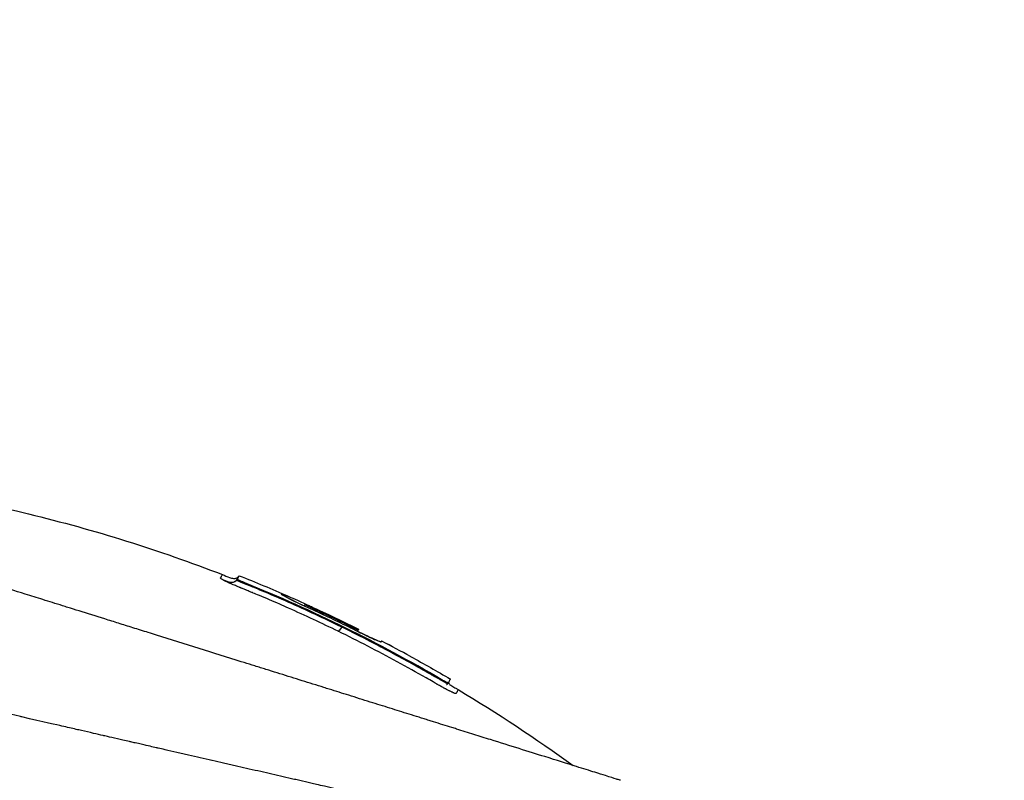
# Model space of a CAD drawing. Header units: millimetres. Extents: x 0 to 4378, y 0 to 2397.
# Tile 188 of 256: x 1619 to 1697, y 713 to 773. Entities that reach past the tile are written whole.
import ezdxf

# ---------------------------------------------------------------- set-up
doc = ezdxf.new("R2010")
doc.units = ezdxf.units.MM
doc.header["$LTSCALE"] = 0.2
doc.styles.add('Rainbow-4.0 Style', font='malgunsl.ttf')
doc.styles.add('Rainbow-5.0 Style', font='malgunsl.ttf')
doc.dimstyles.new('Rainbow-4.0 Style', dxfattribs={"dimtxt": 3.5, "dimasz": 2.5, "dimexe": 1, "dimexo": 1, "dimgap": 1, "dimtad": 1, "dimdsep": 46, "dimtxsty": 'Rainbow-4.0 Style', "dimcen": 0, "dimclrd": 251, "dimclre": 251, "dimclrt": 7, "dimazin": 3, "dimtp": 0.1, "dimtm": 0.1, "dimtfac": 0.61, "dimtmove": 0, "dimatfit": 3, "dimfxl": 1, "dimlwd": -1, "dimlwe": -1, "dimarcsym": 1})
doc.dimstyles.new('Rainbow-5.0 Style', dxfattribs={"dimtxt": 4.5, "dimasz": 2.5, "dimexe": 1, "dimexo": 1, "dimgap": 1, "dimtad": 1, "dimdsep": 46, "dimtxsty": 'Rainbow-5.0 Style', "dimcen": 0, "dimclrd": 251, "dimclre": 251, "dimclrt": 7, "dimazin": 3, "dimtp": 0.1, "dimtm": 0.1, "dimtfac": 0.61, "dimtmove": 0, "dimatfit": 3, "dimfxl": 1, "dimlwd": -1, "dimlwe": -1, "dimarcsym": 1})

# ---------------------------------------------------------------- blocks, each defined once
blk = doc.blocks.new('A$Ce9bf501b')
for p, q in [((24.188, 228.895), (24.115, 228.822)), ((24.33, 229.174), (24.258, 229.101)), ((24.759, 228.618), (24.707, 228.565)), ((29.523, 226.95), (29.391, 226.818)), ((29.878, 226.591), (29.953, 226.665)), ((33.658, 224.908), (33.571, 224.821)), ((33.689, 224.969), (33.689, 224.97)), ((35.07, 223.772), (35.07, 223.772)), ((35.514, 224.037), (35.452, 223.975)), ((35.514, 224.037), (35.452, 223.975)), ((35.482, 223.975), (35.48, 223.973)), ((37.776, 222.833), (37.772, 222.829)), ((37.776, 222.833), (37.773, 222.828)), ((40.125, 220.989), (40.175, 221.039)), ((40.687, 220.703), (40.744, 220.76))]:
    blk.add_line(p, q)
for centre, radius, start, end in [((-20.762, 116.138), 121.694, 61.24936, 62.45507), ((-20.761, 116.141), 121.689, 61.24844, 62.45484)]:
    blk.add_arc(centre, radius, start, end)
for points, knots in [([(-23.387, 237.408), (-12.937, 237.634), (-2.371, 236.489), (12.952, 232.777), (18.045, 231.183), (23.001, 229.266)], [0, 0, 0, 0, 3.135776, 3.135776, 4.729873, 4.729873, 4.729873, 4.729873]), ([(54.238, 213.113), (54.239, 213.113), (54.239, 213.113), (54.163, 213.137), (54.118, 213.151), (54.022, 213.182), (53.977, 213.196), (53.729, 213.274), (53.443, 213.363), (52.833, 213.554), (52.553, 213.641), (51.818, 213.872), (51.336, 214.023), (50.068, 214.42), (49.236, 214.68), (47.057, 215.362), (45.631, 215.809), (43.618, 216.438), (43.184, 216.574), (42.515, 216.784), (42.291, 216.854), (41.839, 216.995), (41.61, 217.067), (41.259, 217.177), (41.14, 217.214), (40.781, 217.326), (40.543, 217.401), (40.065, 217.551), (39.826, 217.626), (39.464, 217.739), (39.343, 217.777), (39.093, 217.855), (38.964, 217.895), (38.706, 217.976), (38.577, 218.016), (38.185, 218.139), (37.917, 218.223), (37.41, 218.382), (37.16, 218.46), (36.659, 218.617), (36.41, 218.695), (35.649, 218.933), (35.131, 219.095), (34.053, 219.432), (33.486, 219.61), (32.418, 219.944), (31.92, 220.1), (31.251, 220.309), (31.11, 220.353), (30.402, 220.575), (29.833, 220.753), (28.969, 221.023), (28.679, 221.114), (28.102, 221.295), (27.812, 221.386), (27.23, 221.568), (26.942, 221.658), (26.503, 221.795), (26.354, 221.842), (26.063, 221.933), (25.922, 221.977), (25.628, 222.069), (25.481, 222.115), (25.06, 222.247), (24.773, 222.337), (22.3, 223.111), (20.067, 223.809), (17.613, 224.577), (17.405, 224.642), (16.988, 224.773), (16.784, 224.836), (16.383, 224.962), (16.185, 225.024), (15.794, 225.146), (15.603, 225.206), (15.224, 225.325), (15.035, 225.384), (14.495, 225.553), (14.134, 225.666), (13.094, 225.992), (12.408, 226.206), (11.463, 226.502), (11.17, 226.593), (10.74, 226.728), (10.603, 226.771), (10.198, 226.898), (9.932, 226.981), (9.417, 227.142), (9.17, 227.219), (8.458, 227.442), (7.995, 227.587), (6.726, 227.984), (5.925, 228.235), (4.535, 228.67), (3.943, 228.855), (2.476, 229.314), (1.606, 229.586), (0.321, 229.988), (-0.104, 230.121), (-0.737, 230.319), (-0.947, 230.385), (-1.26, 230.483), (-1.364, 230.515), (-1.52, 230.564), (-1.572, 230.58), (-1.65, 230.605), (-1.676, 230.613), (-1.728, 230.629), (-1.754, 230.637), (-1.78, 230.645)], [0.000492, 0.000492, 0.000492, 0.000492, 0.070477, 0.070477, 0.116784, 0.116784, 0.147598, 0.147598, 0.270163, 0.270163, 0.35129, 0.35129, 0.459378, 0.459378, 0.603543, 0.603543, 0.795477, 0.795477, 0.846759, 0.846759, 0.872247, 0.872247, 0.897546, 0.897546, 0.910816, 0.910816, 0.936058, 0.936058, 0.961053, 0.961053, 0.973407, 0.973407, 0.986612, 0.986612, 0.999925, 0.999925, 1.026343, 1.026343, 1.051465, 1.051465, 1.076258, 1.076258, 1.125243, 1.125243, 1.177878, 1.177878, 1.224985, 1.224985, 1.237745, 1.237745, 1.287061, 1.287061, 1.311764, 1.311764, 1.336615, 1.336615, 1.361333, 1.361333, 1.372959, 1.372959, 1.384222, 1.384222, 1.395507, 1.395507, 1.41867, 1.41867, 1.596072, 1.596072, 1.612752, 1.612752, 1.628768, 1.628768, 1.644172, 1.644172, 1.659003, 1.659003, 1.673475, 1.673475, 1.702106, 1.702106, 1.756638, 1.756638, 1.781274, 1.781274, 1.792708, 1.792708, 1.814679, 1.814679, 1.835454, 1.835454, 1.874477, 1.874477, 1.942807, 1.942807, 1.994085, 1.994085, 2.070998, 2.070998, 2.109452, 2.109452, 2.128666, 2.128666, 2.138273, 2.138273, 2.143077, 2.143077, 2.145479, 2.145479, 2.147874, 2.147874, 2.147874, 2.147874]), ([(23.09, 228.824), (23.077, 228.83), (23.065, 228.837), (23.053, 228.843), (23.047, 228.846), (23.042, 228.85), (23.036, 228.853), (23.03, 228.856), (23.025, 228.859), (23.019, 228.862), (23.014, 228.865), (23.009, 228.868), (23.004, 228.871), (22.999, 228.874), (22.994, 228.876), (22.989, 228.879), (22.979, 228.885), (22.97, 228.89), (22.961, 228.896), (22.926, 228.917), (22.899, 228.935), (22.882, 228.95), (22.864, 228.964), (22.856, 228.975), (22.857, 228.983), (22.857, 228.985), (22.858, 228.986), (22.858, 228.988), (22.859, 228.989), (22.86, 228.991), (22.861, 228.993), (22.863, 228.996), (22.864, 228.999), (22.866, 229.002), (22.879, 229.027), (22.891, 229.05), (22.902, 229.072), (22.924, 229.115), (22.942, 229.15), (22.957, 229.179), (22.971, 229.208), (22.982, 229.229), (22.99, 229.244), (22.997, 229.258), (23.001, 229.266), (23.001, 229.266)], [-1, -1, -1, -1, -0.9989185, -0.9989185, -0.9989185, -0.9983778, -0.9983778, -0.9983778, -0.9978371, -0.9978371, -0.9978371, -0.9972963, -0.9972963, -0.9972963, -0.9967556, -0.9967556, -0.9967556, -0.9956741, -0.9956741, -0.9956741, -0.9913482, -0.9913482, -0.9913482, -0.9870224, -0.9870224, -0.9870224, -0.9859409, -0.9859409, -0.9859409, -0.9848594, -0.9848594, -0.9848594, -0.9826965, -0.9826965, -0.9826965, -0.965393, -0.965393, -0.965393, -0.930786, -0.930786, -0.930786, -0.896179, -0.896179, -0.896179, -0.8616263, -0.8616263, -0.8616263, -0.8616263]), ([(23.001, 229.266), (23.001, 229.266), (23.001, 229.266), (23.001, 229.266), (23.001, 229.266), (23.001, 229.266), (23.001, 229.266)], [-0.8616263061, -0.8616263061, -0.8616263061, -0.8616263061, -0.8615719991, -0.8615719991, -0.8615719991, -0.8610215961, -0.8610215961, -0.8610215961, -0.8610215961]), ([(23.001, 229.266), (23.193, 229.192), (23.379, 229.104), (23.672, 229.003), (23.775, 228.974), (23.942, 228.963), (24.006, 228.967), (24.121, 229.001), (24.175, 229.03), (24.233, 229.077), (24.246, 229.089), (24.258, 229.101)], [0, 0, 0, 0, 0.0615739, 0.0615739, 0.0930882, 0.0930882, 0.1117244, 0.1117244, 0.1291911, 0.1291911, 0.1343254, 0.1343254, 0.1343254, 0.1343254]), ([(32.098, 224.809), (30.81, 225.439), (29.51, 226.045), (28.2, 226.628), (27.949, 226.74), (27.72, 226.84), (27.516, 226.93), (27.183, 227.075), (26.914, 227.191), (26.707, 227.28), (26.085, 227.547), (25.659, 227.723), (25.432, 227.817), (25.346, 227.853), (25.265, 227.886), (25.191, 227.917), (25.141, 227.937), (25.107, 227.951), (25.018, 227.987), (24.969, 228.007), (24.91, 228.031), (24.841, 228.059), (24.836, 228.061), (24.831, 228.063), (24.826, 228.065), (24.738, 228.101), (24.661, 228.132), (24.596, 228.158), (24.564, 228.171), (24.535, 228.183), (24.509, 228.194), (24.495, 228.199), (24.476, 228.207), (24.452, 228.217), (24.44, 228.222), (24.427, 228.227), (24.413, 228.233), (24.403, 228.237), (24.392, 228.241), (24.381, 228.246), (24.373, 228.25), (24.363, 228.253), (24.354, 228.257), (24.34, 228.263), (24.325, 228.269), (24.311, 228.275), (24.274, 228.29), (24.235, 228.307), (24.195, 228.323), (24.151, 228.342), (24.094, 228.365), (24.027, 228.394), (23.977, 228.415), (23.92, 228.439), (23.859, 228.465), (23.818, 228.483), (23.782, 228.499), (23.749, 228.513), (23.738, 228.518), (23.726, 228.523), (23.716, 228.527), (23.704, 228.532), (23.693, 228.537), (23.683, 228.542), (23.658, 228.553), (23.636, 228.563), (23.618, 228.571), (23.589, 228.583), (23.569, 228.592), (23.557, 228.598), (23.536, 228.608), (23.515, 228.617), (23.493, 228.627), (23.429, 228.657), (23.364, 228.687), (23.3, 228.718), (23.29, 228.723), (23.28, 228.727), (23.271, 228.732), (23.232, 228.751), (23.201, 228.767), (23.175, 228.78), (23.13, 228.802), (23.104, 228.816), (23.09, 228.824)], [-1, -1, -1, -1, -0.571429, -0.571429, -0.571429, -0.517013, -0.517013, -0.517013, -0.428571, -0.428571, -0.428571, -0.285714, -0.285714, -0.285714, -0.251318, -0.251318, -0.251318, -0.22809, -0.22809, -0.22809, -0.215245, -0.215245, -0.215245, -0.214286, -0.214286, -0.214286, -0.190326, -0.190326, -0.190326, -0.178571, -0.178571, -0.178571, -0.170079, -0.170079, -0.170079, -0.165897, -0.165897, -0.165897, -0.16301, -0.16301, -0.16301, -0.160714, -0.160714, -0.160714, -0.15572, -0.15572, -0.15572, -0.142857, -0.142857, -0.142857, -0.122369, -0.122369, -0.122369, -0.107143, -0.107143, -0.107143, -0.098661, -0.098661, -0.098661, -0.095602, -0.095602, -0.095602, -0.092244, -0.092244, -0.092244, -0.084114, -0.084114, -0.084114, -0.071429, -0.071429, -0.071429, -0.062578, -0.062578, -0.062578, -0.035714, -0.035714, -0.035714, -0.032876, -0.032876, -0.032876, -0.020946, -0.020946, -0.020946, 0, 0, 0, 0]), ([(24.128, 228.805), (24.123, 228.808), (24.119, 228.811), (24.117, 228.814), (24.116, 228.815), (24.115, 228.817), (24.115, 228.818), (24.114, 228.819), (24.114, 228.82), (24.115, 228.821), (24.115, 228.821), (24.115, 228.822), (24.115, 228.822)], [0.0000001, 0.0000001, 0.0000001, 0.0000001, 0.4648523, 0.4648523, 0.4648523, 0.6972784, 0.6972784, 0.6972784, 0.9297046, 0.9297046, 0.9297046, 0.9999999, 0.9999999, 0.9999999, 0.9999999]), ([(24.115, 228.822), (24.115, 228.822), (24.115, 228.823), (24.116, 228.823), (24.116, 228.824), (24.116, 228.825), (24.117, 228.826), (24.118, 228.827), (24.118, 228.828), (24.119, 228.83), (24.122, 228.836), (24.125, 228.841), (24.128, 228.847), (24.131, 228.853), (24.133, 228.858), (24.136, 228.864), (24.137, 228.865), (24.138, 228.866), (24.138, 228.868), (24.139, 228.869), (24.14, 228.87), (24.14, 228.872), (24.142, 228.874), (24.143, 228.877), (24.144, 228.88), (24.155, 228.9), (24.165, 228.92), (24.174, 228.938), (24.193, 228.974), (24.208, 229.004), (24.22, 229.028), (24.233, 229.052), (24.242, 229.07), (24.248, 229.082), (24.254, 229.094), (24.257, 229.101), (24.258, 229.101), (24.258, 229.101), (24.258, 229.101), (24.258, 229.101)], [0, 0, 0, 0, 0.0013857, 0.0013857, 0.0013857, 0.0033723, 0.0033723, 0.0033723, 0.0073454, 0.0073454, 0.0073454, 0.0232379, 0.0232379, 0.0232379, 0.0391303, 0.0391303, 0.0391303, 0.0431034, 0.0431034, 0.0431034, 0.0470765, 0.0470765, 0.0470765, 0.0550227, 0.0550227, 0.0550227, 0.1185925, 0.1185925, 0.1185925, 0.2457321, 0.2457321, 0.2457321, 0.3728716, 0.3728716, 0.3728716, 0.5000112, 0.5000112, 0.5000112, 0.5023962, 0.5023962, 0.5023962, 0.5023962]), ([(24.707, 228.565), (24.698, 228.568), (24.69, 228.572), (24.682, 228.575), (24.66, 228.584), (24.638, 228.593), (24.616, 228.602), (24.571, 228.62), (24.527, 228.637), (24.485, 228.653), (24.401, 228.686), (24.322, 228.717), (24.259, 228.743), (24.228, 228.756), (24.2, 228.768), (24.178, 228.778), (24.156, 228.788), (24.139, 228.797), (24.128, 228.805)], [0, 0, 0, 0, 0.0317634, 0.0317634, 0.0317634, 0.1197849, 0.1197849, 0.1197849, 0.2958279, 0.2958279, 0.2958279, 0.647914, 0.647914, 0.647914, 0.823957, 0.823957, 0.823957, 0.9999999, 0.9999999, 0.9999999, 0.9999999]), ([(24.759, 228.618), (24.688, 228.647), (24.617, 228.676), (24.478, 228.737), (24.411, 228.767), (24.303, 228.819), (24.261, 228.841), (24.216, 228.868), (24.204, 228.876), (24.189, 228.888), (24.186, 228.892), (24.188, 228.895)], [-0.09630603, -0.09630603, -0.09630603, -0.09630603, -0.07320762, -0.07320762, -0.04828154, -0.04828154, -0.02519492, -0.02519492, -0.01231734, -0.01231734, -0.000001, -0.000001, -0.000001, -0.000001]), ([(24.188, 228.895), (24.283, 229.08), (24.33, 229.174), (24.33, 229.174), (24.33, 229.174), (24.33, 229.174), (24.33, 229.174)], [0, 0, 0, 0, 0.5021852, 0.5021852, 0.5021852, 0.5022174, 0.5022174, 0.5022174, 0.5022174]), ([(23.473, 228.699), (23.476, 228.698), (23.486, 228.695), (23.507, 228.689), (23.525, 228.684), (23.597, 228.666), (23.653, 228.655), (23.766, 228.651), (23.824, 228.656), (23.909, 228.682), (23.937, 228.693), (23.974, 228.712), (23.984, 228.718), (23.998, 228.726), (24.002, 228.728), (24.008, 228.733), (24.011, 228.734), (24.014, 228.736), (24.014, 228.737), (24.014, 228.737), (24.014, 228.737), (24.014, 228.737), (24.015, 228.737), (24.015, 228.737), (24.015, 228.737), (24.015, 228.737)], [0.03523041, 0.03523041, 0.03523041, 0.03523041, 0.03691206, 0.03691206, 0.04399622, 0.04399622, 0.06530593, 0.06530593, 0.08525013, 0.08525013, 0.09480689, 0.09480689, 0.09840194, 0.09840194, 0.09974916, 0.09974916, 0.10075954, 0.10075954, 0.10085425, 0.10085425, 0.10089115, 0.10089115, 0.10090959, 0.10090959, 0.10091363, 0.10091363, 0.10091363, 0.10091363]), ([(32.41, 225.122), (31.024, 225.801), (29.625, 226.454), (28.213, 227.079), (27.508, 227.391), (26.799, 227.697), (26.087, 227.996), (25.909, 228.07), (25.731, 228.145), (25.553, 228.218), (25.508, 228.237), (25.464, 228.255), (25.419, 228.274), (25.397, 228.283), (25.374, 228.292), (25.352, 228.301), (25.33, 228.31), (25.308, 228.32), (25.285, 228.329), (25.196, 228.365), (25.107, 228.402), (25.017, 228.439), (24.928, 228.475), (24.839, 228.511), (24.749, 228.548), (24.738, 228.552), (24.727, 228.557), (24.716, 228.561), (24.713, 228.563), (24.71, 228.564), (24.707, 228.565)], [0, 0, 0, 0, 0.548701, 0.548701, 0.548701, 0.823051, 0.823051, 0.823051, 0.891639, 0.891639, 0.891639, 0.908786, 0.908786, 0.908786, 0.917359, 0.917359, 0.917359, 0.925933, 0.925933, 0.925933, 0.960226, 0.960226, 0.960226, 0.99452, 0.99452, 0.99452, 0.998807, 0.998807, 0.998807, 1, 1, 1, 1]), ([(40.175, 221.039), (37.728, 222.467), (35.237, 223.806), (30.096, 226.34), (27.449, 227.527), (24.759, 228.618)], [-1.719587, -1.719587, -1.719587, -1.719587, -0.870829, -0.870829, -0.000001, -0.000001, -0.000001, -0.000001]), ([(29.908, 226.578), (29.752, 226.649), (29.596, 226.721), (29.291, 226.864), (29.143, 226.934), (28.841, 227.078), (28.562, 227.213), (28.135, 227.427), (27.959, 227.517), (27.528, 227.758), (27.654, 227.74), (27.64, 227.776), (27.632, 227.782), (27.67, 227.778), (27.753, 227.744), (27.853, 227.703), (27.967, 227.655), (28.413, 227.458), (28.64, 227.357), (29.189, 227.109), (29.483, 226.976), (30.017, 226.731), (30.443, 226.535), (31.692, 225.952), (32.694, 225.468), (33.689, 224.97)], [-1.490546, -1.490546, -1.490546, -1.490546, -1.372171, -1.372171, -1.254036, -1.254036, -1.123299, -1.123299, -1.043679, -1.043679, -0.850826, -0.850826, -0.807838, -0.807838, -0.709589, -0.709589, -0.595224, -0.595224, -0.510831, -0.510831, -0.413449, -0.413449, -0.333919, -0.333919, 0, 0, 0, 0]), ([(27.64, 227.76), (27.64, 227.76), (27.64, 227.76), (27.64, 227.76), (27.64, 227.76), (27.635, 227.756), (27.631, 227.752), (27.627, 227.748)], [0, 0, 0, 0, 0.000012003, 0.000012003, 0.000062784, 0.000062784, 0.002840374, 0.002840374, 0.002840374, 0.002840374]), ([(28.271, 227.358), (28.288, 227.351), (28.304, 227.343), (28.321, 227.335), (28.423, 227.286), (28.534, 227.232), (28.651, 227.176), (28.709, 227.147), (28.77, 227.118), (28.831, 227.088), (28.893, 227.058), (28.956, 227.028), (29.02, 226.997), (29.099, 226.958), (29.181, 226.918), (29.264, 226.877)], [0.5180096, 0.5180096, 0.5180096, 0.5180096, 0.5367422, 0.5367422, 0.5367422, 0.6513142, 0.6513142, 0.6513142, 0.7086002, 0.7086002, 0.7086002, 0.7658861, 0.7658861, 0.7658861, 0.8372573, 0.8372573, 0.8372573, 0.8372573]), ([(29.953, 226.665), (29.829, 226.722), (29.712, 226.778), (29.583, 226.842), (29.549, 226.86), (29.504, 226.885), (29.494, 226.893), (29.496, 226.898), (29.498, 226.901), (29.501, 226.907), (29.503, 226.91), (29.507, 226.919), (29.51, 226.924), (29.514, 226.933), (29.516, 226.937), (29.52, 226.944), (29.521, 226.947), (29.523, 226.951), (29.535, 226.946), (29.583, 226.926), (29.618, 226.911), (29.75, 226.852), (29.868, 226.799), (30.07, 226.706), (30.147, 226.671), (30.302, 226.599), (30.38, 226.563), (30.612, 226.455), (30.767, 226.383), (31.231, 226.165), (31.54, 226.019), (32.156, 225.723), (32.464, 225.574), (32.924, 225.349), (33.077, 225.273), (33.383, 225.122), (33.536, 225.046), (33.689, 224.969)], [0, 0, 0, 0, 0.049586, 0.049586, 0.074046, 0.074046, 0.09857, 0.09857, 0.137167, 0.137167, 0.175764, 0.175764, 0.252958, 0.252958, 0.330152, 0.330152, 0.407345, 0.407345, 0.43188, 0.43188, 0.45635, 0.45635, 0.505944, 0.505944, 0.536823, 0.536823, 0.567702, 0.567702, 0.629461, 0.629461, 0.752975, 0.752975, 0.876487, 0.876487, 0.938244, 0.938244, 1, 1, 1, 1]), ([(33.088, 225.059), (32.562, 225.32), (32.034, 225.577), (30.973, 226.083), (30.442, 226.332), (29.908, 226.578)], [0.000001, 0.000001, 0.000001, 0.000001, 0.1762141, 0.1762141, 0.3524272, 0.3524272, 0.3524272, 0.3524272]), ([(33.689, 224.969), (33.688, 224.967), (33.687, 224.964), (33.685, 224.961), (33.683, 224.957), (33.681, 224.953), (33.678, 224.948), (33.675, 224.943), (33.672, 224.937), (33.669, 224.93), (33.667, 224.927), (33.666, 224.923), (33.664, 224.92), (33.662, 224.916), (33.66, 224.912), (33.658, 224.908), (33.657, 224.906), (33.644, 224.91), (33.62, 224.919), (33.596, 224.929), (33.561, 224.944), (33.518, 224.963), (33.43, 225.003), (33.313, 225.059), (33.19, 225.12), (32.923, 225.252), (32.654, 225.384), (32.385, 225.515), (32.116, 225.645), (31.847, 225.775), (31.577, 225.904), (31.307, 226.033), (31.037, 226.161), (30.766, 226.287), (30.631, 226.351), (30.495, 226.414), (30.36, 226.477), (30.292, 226.508), (30.224, 226.54), (30.156, 226.571), (30.088, 226.602), (30.02, 226.634), (29.953, 226.665)], [0, 0, 0, 0, 0.102758, 0.102758, 0.102758, 0.205514, 0.205514, 0.205514, 0.30827, 0.30827, 0.30827, 0.359648, 0.359648, 0.359648, 0.411026, 0.411026, 0.411026, 0.438236, 0.438236, 0.438236, 0.465377, 0.465377, 0.465377, 0.5204, 0.5204, 0.5204, 0.640302, 0.640302, 0.640302, 0.760202, 0.760202, 0.760202, 0.880101, 0.880101, 0.880101, 0.94005, 0.94005, 0.94005, 0.970025, 0.970025, 0.970025, 1, 1, 1, 1]), ([(35.57, 223.508), (35.252, 223.677), (34.851, 223.888), (34.365, 224.139), (33.564, 224.552), (32.912, 224.877), (32.41, 225.122)], [0.6281551, 0.6281551, 0.6281551, 0.6281551, 0.75, 0.75, 0.75, 1, 1, 1, 1]), ([(35.482, 223.975), (35.48, 223.969), (35.459, 223.972), (35.385, 223.994), (35.331, 224.014), (35.14, 224.091), (34.968, 224.165), (34.547, 224.355), (34.299, 224.471), (33.882, 224.67), (33.727, 224.745), (33.41, 224.9), (33.249, 224.979), (33.088, 225.059)], [-0.4066496, -0.4066496, -0.4066496, -0.4066496, -0.3530901, -0.3530901, -0.2996138, -0.2996138, -0.2036808, -0.2036808, -0.1075118, -0.1075118, -0.053792, -0.053792, 0, 0, 0, 0]), ([(57.791, 206.499), (57.791, 206.5), (57.789, 206.501), (57.785, 206.502), (57.781, 206.504), (57.774, 206.506), (57.765, 206.509), (57.749, 206.514), (57.723, 206.521), (57.685, 206.531), (57.65, 206.539), (57.606, 206.55), (57.549, 206.564), (57.498, 206.576), (57.435, 206.591), (57.36, 206.609), (57.291, 206.625), (57.211, 206.644), (57.118, 206.666), (57.031, 206.686), (56.933, 206.709), (56.822, 206.734), (56.618, 206.781), (56.372, 206.838), (56.073, 206.907), (56.017, 206.919), (55.959, 206.933), (55.899, 206.946), (55.728, 206.985), (55.479, 207.042), (55.115, 207.126), (54.816, 207.194), (54.438, 207.281), (53.951, 207.393), (53.569, 207.48), (53.12, 207.583), (52.585, 207.705), (52.131, 207.81), (51.615, 207.928), (51.026, 208.063), (50.811, 208.112), (50.585, 208.164), (50.35, 208.218), (50.005, 208.297), (49.648, 208.378), (49.282, 208.462), (48.671, 208.602), (48.03, 208.749), (47.361, 208.903), (47.024, 208.98), (46.68, 209.059), (46.33, 209.14), (45.984, 209.219), (45.632, 209.3), (45.273, 209.382), (44.55, 209.548), (43.8, 209.719), (43.026, 209.896), (42.639, 209.985), (42.246, 210.075), (41.847, 210.166), (41.763, 210.185), (41.679, 210.204), (41.595, 210.223), (41.489, 210.247), (41.173, 210.32), (40.633, 210.444), (40.303, 210.519), (39.889, 210.614), (39.385, 210.729), (39.01, 210.815), (38.585, 210.913), (38.106, 211.022), (37.899, 211.07), (37.682, 211.12), (37.455, 211.172), (37.245, 211.22), (37.025, 211.27), (36.797, 211.323), (36.618, 211.363), (36.435, 211.405), (36.245, 211.449), (35.985, 211.509), (35.722, 211.569), (35.458, 211.629), (35.233, 211.681), (35.006, 211.733), (34.779, 211.785), (34.551, 211.837), (34.322, 211.89), (34.093, 211.942), (33.857, 211.996), (33.609, 212.053), (33.376, 212.106), (33.158, 212.156), (32.954, 212.203), (32.701, 212.261), (32.449, 212.319), (32.15, 212.387), (31.864, 212.453), (31.577, 212.518), (31.303, 212.581), (31.018, 212.646), (30.811, 212.694), (30.605, 212.741), (30.398, 212.788), (30.32, 212.806), (30.242, 212.824), (30.164, 212.842), (29.878, 212.908), (29.59, 212.973), (29.302, 213.039), (29.158, 213.073), (29.014, 213.106), (28.869, 213.139), (28.724, 213.172), (28.579, 213.205), (28.434, 213.239), (28.143, 213.305), (27.851, 213.372), (27.558, 213.439), (26.973, 213.573), (26.382, 213.709), (25.789, 213.845), (25.492, 213.913), (25.194, 213.981), (24.895, 214.05), (24.597, 214.118), (24.297, 214.187), (23.997, 214.256), (23.846, 214.29), (23.696, 214.325), (23.545, 214.359), (23.395, 214.394), (23.244, 214.429), (23.093, 214.463), (22.799, 214.531), (22.504, 214.598), (22.209, 214.666), (22.201, 214.668), (22.192, 214.67), (22.184, 214.672), (21.88, 214.741), (21.575, 214.811), (21.269, 214.881), (20.964, 214.951), (20.658, 215.022), (20.351, 215.092), (20.197, 215.127), (20.043, 215.162), (19.89, 215.197), (19.736, 215.232), (19.582, 215.268), (19.428, 215.303), (19.119, 215.373), (18.811, 215.444), (18.501, 215.514), (18.318, 215.556), (18.136, 215.598), (17.953, 215.64), (17.95, 215.64), (17.946, 215.641), (17.942, 215.642), (17.885, 215.655), (17.761, 215.683), (17.571, 215.727), (17.427, 215.76), (17.246, 215.802), (17.026, 215.852), (16.908, 215.879), (16.779, 215.909), (16.639, 215.941), (16.495, 215.974), (16.339, 216.009), (16.172, 216.048), (16.056, 216.074), (15.934, 216.102), (15.807, 216.131), (15.772, 216.139), (15.738, 216.147), (15.704, 216.155), (15.346, 216.237), (15.033, 216.309), (14.767, 216.37), (14.115, 216.519), (13.742, 216.605), (13.652, 216.626), (13.398, 216.684), (13.144, 216.742), (12.89, 216.8), (12.577, 216.872), (12.263, 216.943), (11.95, 217.015), (11.81, 217.047), (11.669, 217.079), (11.529, 217.111), (11.356, 217.151), (11.183, 217.19), (11.009, 217.23), (10.809, 217.276), (10.609, 217.321), (10.409, 217.367), (10.053, 217.448), (8.998, 217.69), (7.252, 218.091), (7.222, 218.097), (7.192, 218.104), (7.162, 218.111), (5.943, 218.391), (4.727, 218.67), (3.518, 218.947), (2.576, 219.163), (1.638, 219.378), (0.705, 219.591), (0.411, 219.659), (0.117, 219.726), (-0.176, 219.793), (-1.399, 220.073), (-2.612, 220.352), (-3.812, 220.627), (-4.142, 220.703), (-4.471, 220.778), (-4.799, 220.854), (-5.055, 220.912), (-5.323, 220.974), (-5.604, 221.038), (-6.148, 221.163), (-6.739, 221.298), (-7.375, 221.444), (-7.659, 221.509), (-7.952, 221.576), (-8.253, 221.645), (-8.537, 221.71), (-8.828, 221.776), (-9.126, 221.845), (-9.409, 221.909), (-9.698, 221.975), (-9.993, 222.043), (-10.038, 222.053), (-10.084, 222.064), (-10.13, 222.074), (-10.362, 222.127), (-10.604, 222.183), (-10.854, 222.24), (-11.383, 222.361), (-11.952, 222.491), (-12.559, 222.63), (-13.09, 222.752), (-13.65, 222.88), (-14.239, 223.015), (-15.253, 223.247), (-16.351, 223.499), (-17.521, 223.767), (-18.366, 223.96), (-19.249, 224.162), (-20.164, 224.372)], [0.0008979, 0.0008979, 0.0008979, 0.0008979, 0.0108915, 0.0108915, 0.0108915, 0.020974, 0.020974, 0.020974, 0.0391503, 0.0391503, 0.0391503, 0.0554178, 0.0554178, 0.0554178, 0.0702751, 0.0702751, 0.0702751, 0.0840358, 0.0840358, 0.0840358, 0.0969119, 0.0969119, 0.0969119, 0.1205769, 0.1205769, 0.1205769, 0.125, 0.125, 0.125, 0.1638961, 0.1638961, 0.1638961, 0.1958374, 0.1958374, 0.1958374, 0.2208888, 0.2208888, 0.2208888, 0.2422005, 0.2422005, 0.2422005, 0.25, 0.25, 0.25, 0.2678209, 0.2678209, 0.2678209, 0.2975362, 0.2975362, 0.2975362, 0.3125, 0.3125, 0.3125, 0.3272656, 0.3272656, 0.3272656, 0.3570095, 0.3570095, 0.3570095, 0.3718814, 0.3718814, 0.3718814, 0.375, 0.375, 0.375, 0.3991671, 0.3991671, 0.3991671, 0.4139157, 0.4139157, 0.4139157, 0.4249028, 0.4249028, 0.4249028, 0.429655, 0.429655, 0.429655, 0.4340613, 0.4340613, 0.4340613, 0.4375, 0.4375, 0.4375, 0.4468814, 0.4468814, 0.4468814, 0.4548932, 0.4548932, 0.4548932, 0.4629051, 0.4629051, 0.4629051, 0.4712008, 0.4712008, 0.4712008, 0.4789288, 0.4789288, 0.4789288, 0.4866568, 0.4866568, 0.4866568, 0.4943848, 0.4943848, 0.4943848, 0.5, 0.5, 0.5, 0.502414, 0.502414, 0.502414, 0.5112437, 0.5112437, 0.5112437, 0.5156585, 0.5156585, 0.5156585, 0.5200734, 0.5200734, 0.5200734, 0.528903, 0.528903, 0.528903, 0.5465624, 0.5465624, 0.5465624, 0.555392, 0.555392, 0.555392, 0.5642217, 0.5642217, 0.5642217, 0.5686366, 0.5686366, 0.5686366, 0.5730514, 0.5730514, 0.5730514, 0.5816327, 0.5816327, 0.5816327, 0.5818813, 0.5818813, 0.5818813, 0.5907202, 0.5907202, 0.5907202, 0.5995591, 0.5995591, 0.5995591, 0.6039786, 0.6039786, 0.6039786, 0.6083981, 0.6083981, 0.6083981, 0.6172371, 0.6172371, 0.6172371, 0.622449, 0.622449, 0.622449, 0.6229413, 0.6229413, 0.6229413, 0.6298917, 0.6298917, 0.6298917, 0.6351416, 0.6351416, 0.6351416, 0.6379546, 0.6379546, 0.6379546, 0.6408496, 0.6408496, 0.6408496, 0.6428571, 0.6428571, 0.6428571, 0.6433986, 0.6433986, 0.6433986, 0.6491487, 0.6491487, 0.6491487, 0.6632653, 0.6632653, 0.6632653, 0.6704637, 0.6704637, 0.6704637, 0.6793393, 0.6793393, 0.6793393, 0.6833065, 0.6833065, 0.6833065, 0.6882149, 0.6882149, 0.6882149, 0.6938776, 0.6938776, 0.6938776, 0.7239727, 0.7239727, 0.7239727, 0.7244898, 0.7244898, 0.7244898, 0.7589042, 0.7589042, 0.7589042, 0.7857143, 0.7857143, 0.7857143, 0.7941949, 0.7941949, 0.7941949, 0.8295621, 0.8295621, 0.8295621, 0.8392857, 0.8392857, 0.8392857, 0.849008, 0.849008, 0.849008, 0.8678821, 0.8678821, 0.8678821, 0.876305, 0.876305, 0.876305, 0.8842189, 0.8842189, 0.8842189, 0.8917062, 0.8917062, 0.8917062, 0.8928571, 0.8928571, 0.8928571, 0.9031342, 0.9031342, 0.9031342, 0.9247967, 0.9247967, 0.9247967, 0.9437386, 0.9437386, 0.9437386, 0.9764071, 0.9764071, 0.9764071, 1, 1, 1, 1]), ([(40.827, 220.13), (40.806, 220.14), (40.785, 220.151), (40.763, 220.161), (40.725, 220.181), (40.686, 220.201), (40.646, 220.222), (40.605, 220.243), (40.564, 220.264), (40.521, 220.287), (40.5, 220.298), (40.478, 220.31), (40.457, 220.321), (40.435, 220.333), (40.413, 220.345), (40.391, 220.357), (40.303, 220.405), (40.212, 220.455), (40.119, 220.507), (40.073, 220.533), (40.026, 220.56), (39.979, 220.586), (39.956, 220.6), (39.932, 220.613), (39.909, 220.627), (39.885, 220.64), (39.862, 220.654), (39.839, 220.668), (39.815, 220.681), (39.792, 220.695), (39.768, 220.708), (39.745, 220.722), (39.721, 220.736), (39.698, 220.749), (39.651, 220.777), (39.604, 220.804), (39.557, 220.831), (39.37, 220.94), (39.182, 221.048), (38.994, 221.156), (38.241, 221.586), (37.484, 222.009), (36.722, 222.423), (35.198, 223.252), (33.656, 224.048), (32.098, 224.809)], [-0.1447486, -0.1447486, -0.1447486, -0.1447486, -0.1434058, -0.1434058, -0.1434058, -0.1410549, -0.1410549, -0.1410549, -0.138704, -0.138704, -0.138704, -0.1375285, -0.1375285, -0.1375285, -0.1363531, -0.1363531, -0.1363531, -0.1316512, -0.1316512, -0.1316512, -0.1293003, -0.1293003, -0.1293003, -0.1281249, -0.1281249, -0.1281249, -0.1269494, -0.1269494, -0.1269494, -0.125774, -0.125774, -0.125774, -0.1245985, -0.1245985, -0.1245985, -0.1222476, -0.1222476, -0.1222476, -0.1128439, -0.1128439, -0.1128439, -0.0752293, -0.0752293, -0.0752293, 0, 0, 0, 0]), ([(33.574, 224.824), (33.688, 224.769), (33.8, 224.715), (34.227, 224.51), (34.462, 224.401), (34.891, 224.203), (35.048, 224.134), (35.25, 224.049), (35.37, 224), (35.438, 223.984), (35.449, 223.982), (35.459, 223.982)], [-1.875154, -1.875154, -1.875154, -1.875154, -1.786266, -1.786266, -1.531519, -1.531519, -1.065024, -1.065024, -0.555126, -0.555126, -0.455018, -0.455018, -0.455018, -0.455018]), ([(35.514, 224.037), (35.513, 224.034), (35.511, 224.03), (35.508, 224.024), (35.505, 224.019), (35.501, 224.012), (35.497, 224.004), (35.493, 223.995), (35.489, 223.985), (35.482, 223.975)], [-1, -1, -1, -1, -0.666667, -0.666667, -0.666667, -0.333333, -0.333333, -0.333333, 0, 0, 0, 0]), ([(40.125, 220.989), (40.115, 220.995), (40.094, 221.006), (40.064, 221.024), (40.023, 221.047), (39.965, 221.081), (39.887, 221.125), (39.862, 221.139), (39.834, 221.155), (39.804, 221.173), (39.765, 221.195), (39.722, 221.22), (39.674, 221.247), (39.666, 221.251), (39.658, 221.256), (39.65, 221.261), (39.636, 221.268), (39.623, 221.276), (39.609, 221.284), (39.587, 221.296), (39.565, 221.309), (39.544, 221.321), (39.522, 221.333), (39.5, 221.346), (39.479, 221.358), (39.457, 221.37), (39.435, 221.383), (39.414, 221.395), (39.369, 221.42), (39.325, 221.445), (39.284, 221.469), (39.246, 221.49), (39.209, 221.511), (39.174, 221.531), (39.037, 221.608), (38.9, 221.685), (38.762, 221.763), (38.582, 221.864), (38.401, 221.965), (38.22, 222.066), (37.733, 222.337), (37.215, 222.623), (36.664, 222.921), (36.545, 222.986), (36.423, 223.052), (36.301, 223.118), (36.148, 223.2), (35.905, 223.331), (35.57, 223.508)], [0, 0, 0, 0, 0.0133397, 0.0133397, 0.0133397, 0.03125, 0.03125, 0.03125, 0.0436988, 0.0436988, 0.0436988, 0.0597938, 0.0597938, 0.0597938, 0.0625, 0.0625, 0.0625, 0.0673095, 0.0673095, 0.0673095, 0.0751746, 0.0751746, 0.0751746, 0.0832707, 0.0832707, 0.0832707, 0.0916192, 0.0916192, 0.0916192, 0.1091793, 0.1091793, 0.1091793, 0.125, 0.125, 0.125, 0.1792162, 0.1792162, 0.1792162, 0.25, 0.25, 0.25, 0.4553665, 0.4553665, 0.4553665, 0.5, 0.5, 0.5, 0.6281551, 0.6281551, 0.6281551, 0.6281551]), ([(40.745, 220.761), (40.743, 220.757), (40.734, 220.757), (40.705, 220.765), (40.685, 220.773), (40.633, 220.794), (40.601, 220.809), (40.528, 220.845), (40.488, 220.865), (40.403, 220.911), (40.357, 220.935), (40.266, 220.986), (40.22, 221.012), (40.175, 221.039)], [-0.09818224, -0.09818224, -0.09818224, -0.09818224, -0.08163434, -0.08163434, -0.06586622, -0.06586622, -0.04902056, -0.04902056, -0.0323577, -0.0323577, -0.01585951, -0.01585951, -0.00000099, -0.00000099, -0.00000099, -0.00000099]), ([(40.897, 221.06), (40.897, 221.06), (40.897, 221.06), (40.897, 221.059), (40.884, 221.035), (40.834, 220.936), (40.796, 220.861), (40.745, 220.761)], [-0.8656065, -0.8656065, -0.8656065, -0.8656065, -0.8621421, -0.8621421, -0.4402995, -0.4402995, -0.000001, -0.000001, -0.000001, -0.000001]), ([(39.653, 220.789), (39.653, 220.789), (39.653, 220.789), (39.653, 220.789), (39.653, 220.789), (39.654, 220.789), (39.655, 220.788), (39.656, 220.787), (39.657, 220.787), (39.66, 220.785), (39.662, 220.784), (39.666, 220.782), (39.666, 220.781), (39.667, 220.781)], [0.018027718, 0.018027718, 0.018027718, 0.018027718, 0.018129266, 0.018129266, 0.018485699, 0.018485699, 0.018904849, 0.018904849, 0.019483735, 0.019483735, 0.020372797, 0.020372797, 0.020720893, 0.020720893, 0.020720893, 0.020720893]), ([(40.687, 220.703), (40.686, 220.702), (40.684, 220.701), (40.68, 220.701), (40.678, 220.701), (40.676, 220.701), (40.673, 220.702), (40.671, 220.702), (40.668, 220.703), (40.666, 220.703), (40.663, 220.704), (40.66, 220.705), (40.657, 220.706), (40.65, 220.708), (40.644, 220.711), (40.638, 220.713), (40.631, 220.716), (40.623, 220.719), (40.614, 220.723), (40.592, 220.733), (40.566, 220.745), (40.536, 220.76), (40.528, 220.764), (40.521, 220.768), (40.513, 220.772), (40.494, 220.782), (40.469, 220.796), (40.436, 220.813), (40.407, 220.829), (40.373, 220.848), (40.332, 220.871), (40.328, 220.874), (40.324, 220.876), (40.32, 220.878), (40.272, 220.905), (40.229, 220.929), (40.194, 220.95), (40.166, 220.965), (40.143, 220.979), (40.125, 220.989)], [0.0317932, 0.0317932, 0.0317932, 0.0317932, 0.0990517, 0.0990517, 0.0990517, 0.125, 0.125, 0.125, 0.1497348, 0.1497348, 0.1497348, 0.1822151, 0.1822151, 0.1822151, 0.25, 0.25, 0.25, 0.3087286, 0.3087286, 0.3087286, 0.4613421, 0.4613421, 0.4613421, 0.5, 0.5, 0.5, 0.6333546, 0.6333546, 0.6333546, 0.75, 0.75, 0.75, 0.7608461, 0.7608461, 0.7608461, 0.894498, 0.894498, 0.894498, 1, 1, 1, 1]), ([(40.614, 220.614), (40.614, 220.614), (40.614, 220.614), (40.614, 220.613), (40.613, 220.611), (40.611, 220.605), (40.609, 220.602), (40.608, 220.597), (40.607, 220.596), (40.607, 220.596), (40.607, 220.596), (40.607, 220.595), (40.607, 220.595), (40.607, 220.595), (40.607, 220.595), (40.607, 220.595)], [0.075540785, 0.075540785, 0.075540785, 0.075540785, 0.076098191, 0.076098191, 0.078373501, 0.078373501, 0.080325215, 0.080325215, 0.080606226, 0.080606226, 0.080645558, 0.080645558, 0.080665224, 0.080665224, 0.080678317, 0.080678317, 0.080678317, 0.080678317]), ([(40.624, 220.632), (40.624, 220.632), (40.624, 220.632), (40.624, 220.632), (40.624, 220.631), (40.622, 220.628), (40.62, 220.625), (40.618, 220.621), (40.617, 220.619), (40.616, 220.616), (40.615, 220.615), (40.614, 220.613), (40.614, 220.613), (40.614, 220.613)], [0.02034435, 0.02034435, 0.02034435, 0.02034435, 0.02145072, 0.02145072, 0.04171423, 0.04171423, 0.06063341, 0.06063341, 0.06772746, 0.06772746, 0.07304792, 0.07304792, 0.074301, 0.074301, 0.074301, 0.074301]), ([(40.687, 220.703), (40.672, 220.688), (40.657, 220.673), (40.639, 220.651), (40.635, 220.646), (40.629, 220.638), (40.627, 220.636), (40.625, 220.633), (40.625, 220.633), (40.624, 220.632), (40.624, 220.632), (40.624, 220.631), (40.623, 220.631), (40.623, 220.631), (40.623, 220.631), (40.623, 220.631), (40.623, 220.631), (40.623, 220.63), (40.623, 220.63), (40.623, 220.63), (40.623, 220.63), (40.623, 220.63)], [0, 0, 0, 0, 0.006302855, 0.006302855, 0.008419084, 0.008419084, 0.009213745, 0.009213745, 0.009413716, 0.009413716, 0.009571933, 0.009571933, 0.009651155, 0.009651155, 0.009690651, 0.009690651, 0.009730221, 0.009730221, 0.009769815, 0.009769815, 0.009776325, 0.009776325, 0.009776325, 0.009776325]), ([(40.754, 220.779), (40.757, 220.766), (40.762, 220.754), (40.777, 220.723), (40.788, 220.705), (40.821, 220.663), (40.843, 220.641), (40.908, 220.584), (40.954, 220.552), (41.104, 220.456), (41.212, 220.398), (41.385, 220.304), (41.449, 220.268), (41.513, 220.23)], [0.88221943, 0.88221943, 0.88221943, 0.88221943, 0.88612857, 0.88612857, 0.89254312, 0.89254312, 0.90193654, 0.90193654, 0.91846699, 0.91846699, 0.95532451, 0.95532451, 0.97748476, 0.97748476, 0.97748476, 0.97748476]), ([(41.513, 220.23), (41.512, 220.229), (41.508, 220.221), (41.5, 220.205), (41.492, 220.189), (41.48, 220.166), (41.464, 220.134), (41.448, 220.103), (41.428, 220.064), (41.404, 220.018), (41.392, 219.995), (41.379, 219.97), (41.365, 219.943), (41.364, 219.939), (41.362, 219.936), (41.36, 219.933), (41.359, 219.931), (41.359, 219.929), (41.357, 219.928), (41.356, 219.926), (41.354, 219.925), (41.352, 219.924), (41.343, 219.92), (41.326, 219.922), (41.301, 219.927), (41.276, 219.933), (41.244, 219.944), (41.204, 219.959), (41.194, 219.963), (41.184, 219.967), (41.173, 219.971), (41.168, 219.973), (41.162, 219.975), (41.157, 219.978), (41.154, 219.979), (41.151, 219.98), (41.148, 219.981), (41.145, 219.982), (41.142, 219.983), (41.139, 219.985), (41.128, 219.989), (41.116, 219.995), (41.103, 220), (41.097, 220.003), (41.091, 220.005), (41.085, 220.008), (41.078, 220.011), (41.072, 220.014), (41.065, 220.017), (41.058, 220.02), (41.052, 220.023), (41.045, 220.026), (41.022, 220.036), (40.999, 220.047), (40.974, 220.059), (40.942, 220.074), (40.908, 220.09), (40.873, 220.107), (40.858, 220.114), (40.843, 220.122), (40.827, 220.13)], [-0.2887059, -0.2887059, -0.2887059, -0.2887059, -0.2541581, -0.2541581, -0.2541581, -0.2195873, -0.2195873, -0.2195873, -0.1850229, -0.1850229, -0.1850229, -0.1677408, -0.1677408, -0.1677408, -0.1655805, -0.1655805, -0.1655805, -0.1645003, -0.1645003, -0.1645003, -0.1634202, -0.1634202, -0.1634202, -0.1590997, -0.1590997, -0.1590997, -0.1547791, -0.1547791, -0.1547791, -0.153699, -0.153699, -0.153699, -0.1531589, -0.1531589, -0.1531589, -0.1528889, -0.1528889, -0.1528889, -0.1526188, -0.1526188, -0.1526188, -0.1515387, -0.1515387, -0.1515387, -0.1509986, -0.1509986, -0.1509986, -0.1504586, -0.1504586, -0.1504586, -0.1499185, -0.1499185, -0.1499185, -0.1481076, -0.1481076, -0.1481076, -0.1457567, -0.1457567, -0.1457567, -0.1447486, -0.1447486, -0.1447486, -0.1447486]), ([(41.513, 220.23), (41.513, 220.23), (41.513, 220.23), (41.513, 220.23), (41.513, 220.23), (41.513, 220.23), (41.513, 220.23)], [-0.2892613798, -0.2892613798, -0.2892613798, -0.2892613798, -0.2887161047, -0.2887161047, -0.2887161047, -0.2887058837, -0.2887058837, -0.2887058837, -0.2887058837])]:
    blk.add_open_spline(points, degree=3, knots=knots)
for points in [[(24.128, 228.805), (23.816, 228.492), (23.496, 228.698), (23.09, 228.824)], [(24.258, 229.101), (24.258, 229.101), (24.258, 229.101), (24.258, 229.101)], [(24.33, 229.174), (25.611, 228.663), (26.883, 228.13), (28.145, 227.576)], [(32.098, 224.809), (32.133, 224.845), (32.107, 224.819), (32.41, 225.122)], [(33.689, 224.97), (33.689, 224.97), (33.689, 224.969), (33.689, 224.969)], [(33.623, 224.518), (33.623, 224.518), (33.623, 224.518), (33.623, 224.518)], [(37.776, 222.833), (38.825, 222.257), (39.865, 221.666), (40.897, 221.06)], [(41.513, 220.23), (44.603, 218.381), (47.614, 216.392), (50.528, 214.276)]]:
    blk.add_open_spline(points, degree=3)
blk = doc.blocks.new('*D146')
at = {"color": 251, "linetype": 'ByBlock', "transparency": 16777216}
for p, q in [((1621.699, 1236.015), (1778.892, 1236.015)), ((1773.892, 681.615), (1773.892, 1223.515)), ((1676.759, 669.115), (1778.892, 669.115))]:
    blk.add_line(p, q, dxfattribs=at)
at = {"color": 251, "transparency": 16777216}
for points in [[(1771.809, 1223.515), (1775.976, 1223.515), (1773.892, 1236.015)], [(1771.809, 681.615), (1775.976, 681.615), (1773.892, 669.115)]]:
    blk.add_solid(points, dxfattribs=at)
at = {"layer": 'Defpoints', "color": 0, "transparency": 16777216}
for p in [(1616.699, 1236.015), (1773.892, 1236.015), (1671.759, 669.115)]:
    blk.add_point(p, dxfattribs=at)
at = {"color": 7, "transparency": 16777216, "insert": (1759.845, 952.565), "char_height": 17.5, "attachment_point": 5, "rotation": 90, "style": 'Rainbow-4.0 Style'}
blk.add_mtext('566.9', dxfattribs=at)
blk = doc.blocks.new('*D148')
at = {"color": 251, "linetype": 'ByBlock', "transparency": 16777216}
for p, q in [((1483.192, 1869.115), (1834.854, 1869.115)), ((1829.854, 681.615), (1829.854, 1856.615)), ((1617.144, 669.115), (1834.854, 669.115))]:
    blk.add_line(p, q, dxfattribs=at)
at = {"color": 251, "transparency": 16777216}
for points in [[(1827.77, 1856.615), (1831.937, 1856.615), (1829.854, 1869.115)], [(1827.77, 681.615), (1831.937, 681.615), (1829.854, 669.115)]]:
    blk.add_solid(points, dxfattribs=at)
at = {"layer": 'Defpoints', "color": 0, "transparency": 16777216}
for p in [(1478.192, 1869.115), (1829.854, 1869.115), (1612.144, 669.115)]:
    blk.add_point(p, dxfattribs=at)
at = {"color": 7, "transparency": 16777216, "insert": (1815.753, 1269.115), "char_height": 17.5, "attachment_point": 5, "rotation": 90, "style": 'Rainbow-4.0 Style'}
blk.add_mtext('1200', dxfattribs=at)

msp = doc.modelspace()

# ---------------------------------------------------------------- block references
msp.add_blockref('A$Ce9bf501b', (1612.144, 499.915))

# ---------------------------------------------------------------- dimensions: what is measured, and where the dimension line sits
for base, p1, p2, picture, middle in [((1829.854, 1869.115), (1612.144, 669.115), (1478.192, 1869.115), '*D148', (1815.753, 1269.115)), ((1773.892, 1236.015), (1671.759, 669.115), (1616.699, 1236.015), '*D146', (1759.845, 952.565))]:
    dim = msp.add_linear_dim(base=base, p1=p1, p2=p2, angle=90, dimstyle='Rainbow-4.0 Style', override={"dimscale": 5})
    dim.commit()
    dim.dimension.update_dxf_attribs({"geometry": picture, "text_midpoint": middle})

# ---------------------------------------------------------------- leaders
at = {"annotation_type": 0, "has_hookline": 1, "hookline_direction": 0, "text_width": 103.201}
msp.add_leader([(1612.144, 666.17), (1905.153, 769.397), (1917.653, 769.397)], dimstyle='Rainbow-5.0 Style', override={"dimscale": 5, "dimgap": 1, "dimtad": 1}, dxfattribs=at)

doc.saveas('drawing.dxf')
